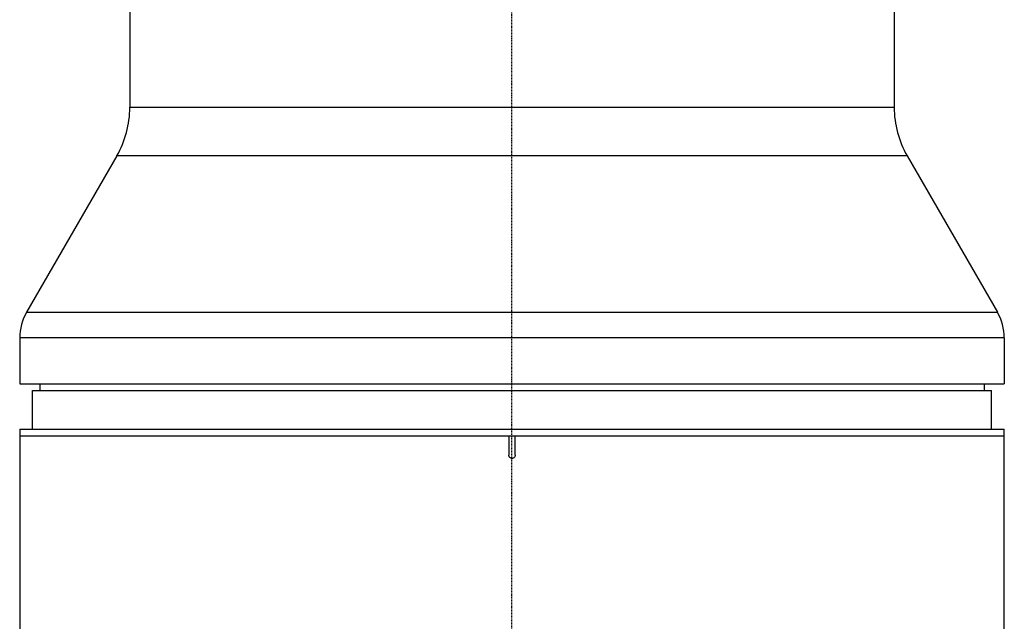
# Model space of a CAD drawing. Header units: millimetres. Extents: x 0 to 4378, y 0 to 2376.
# Tile 47 of 227: x 740 to 892, y 917 to 1009. Entities that reach past the tile are written whole.
import ezdxf

# ---------------------------------------------------------------- set-up
doc = ezdxf.new("R2010")
doc.units = ezdxf.units.MM
doc.header["$LTSCALE"] = 0.2
doc.linetypes.add('CENTER2', pattern=[1.125, 0.75, -0.125, 0.125, -0.125])
doc.layers.add('02_Center Line', color=1, linetype='CENTER2')

# ---------------------------------------------------------------- blocks, each defined once
blk = doc.blocks.new('A$Cfcc31a5d')
for p, q in [((-59, 534.5), (-59, 336.2)), ((59, 534.5), (59, 336.2)), ((-59, 336.2), (59, 336.2)), ((-61.01, 328.7), (-74.93, 304.59)), ((61.01, 328.7), (-61.01, 328.7)), ((61.01, 328.7), (74.93, 304.59)), ((-74.93, 304.59), (74.93, 304.59)), ((76, 300.59), (-76, 300.59)), ((-76, 300.59), (-76, 293.5)), ((76, 300.59), (76, 293.5)), ((-76, 293.5), (76, 293.5)), ((-72.87, 293.5), (-72.89, 292.5)), ((72.87, 293.5), (72.89, 292.5)), ((-74, 292.5), (74, 292.5)), ((-74, 286.5), (-74, 292.5)), ((74, 286.5), (74, 292.5)), ((-76, 286.5), (-76, 194.13)), ((-76, 286.5), (76, 286.5)), ((76, 197), (76, 286.5)), ((-76, 285.5), (76, 285.5)), ((-0.5, 285.5), (-0.5, 282.5)), ((0.5, 282.5), (0.5, 285.5))]:
    blk.add_line(p, q)
for centre, radius, start, end in [((-74, 336.2), 15, 330, 0), ((74, 336.2), 15, 180, 210), ((-68, 300.59), 8, 150, 180), ((68, 300.59), 8, 0, 30)]:
    blk.add_arc(centre, radius, start, end)
blk.add_open_spline([(0.5, 282.5), (0.5, 282.44), (0.49, 282.39), (0.47, 282.33), (0.45, 282.28), (0.43, 282.23), (0.39, 282.19), (0.36, 282.14), (0.31, 282.11), (0.27, 282.08), (0.22, 282.05), (0.16, 282.02), (0.11, 282.01), (0.07, 282), (0.04, 282), (0, 282), (-0.06, 282), (-0.11, 282.01), (-0.17, 282.03), (-0.22, 282.05), (-0.27, 282.07), (-0.31, 282.11), (-0.36, 282.14), (-0.39, 282.19), (-0.42, 282.23), (-0.45, 282.28), (-0.48, 282.34), (-0.49, 282.39), (-0.5, 282.43), (-0.5, 282.46), (-0.5, 282.5)], degree=3, knots=[0, 0, 0, 0, 0.107469, 0.107469, 0.107469, 0.214937, 0.214937, 0.214937, 0.322407, 0.322407, 0.322407, 0.429878, 0.429878, 0.429878, 0.5, 0.5, 0.5, 0.607469, 0.607469, 0.607469, 0.714937, 0.714937, 0.714937, 0.822407, 0.822407, 0.822407, 0.929878, 0.929878, 0.929878, 1, 1, 1, 1])
at = {"layer": '02_Center Line'}
blk.add_line((0, -10), (0, 1155), dxfattribs=at)

msp = doc.modelspace()

# ---------------------------------------------------------------- block references
msp.add_blockref('A$Cfcc31a5d', (815.535, 659.684))

doc.saveas('drawing.dxf')
